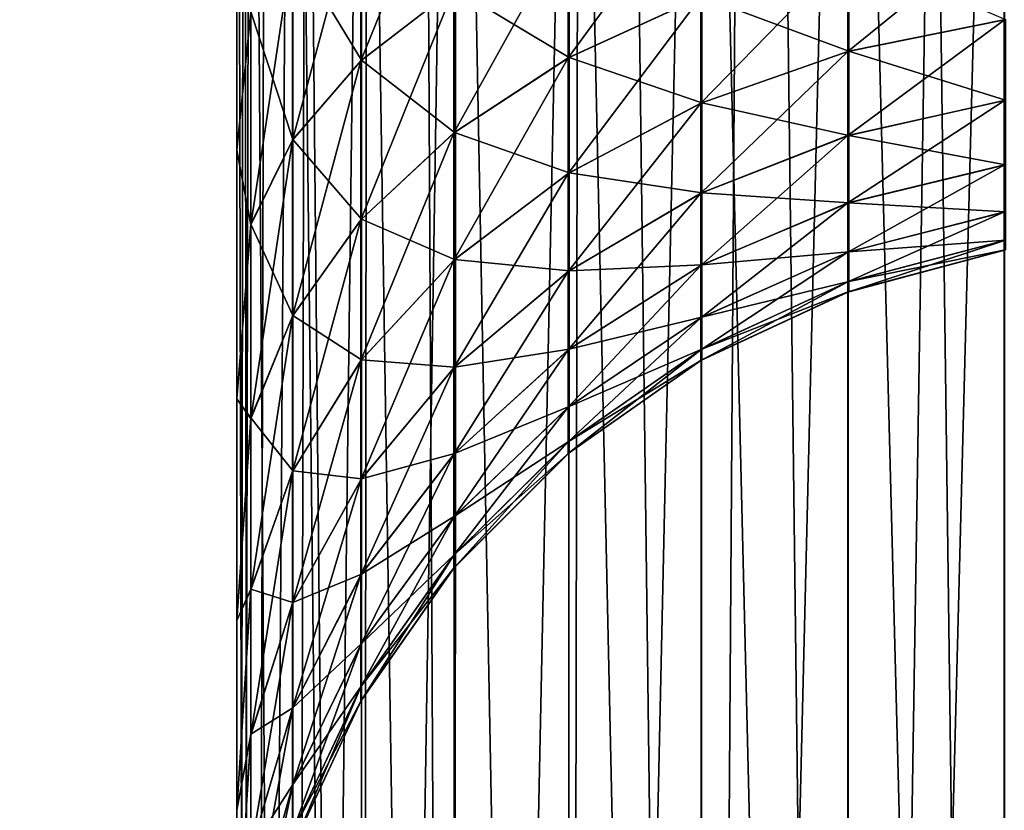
# Model space of a CAD drawing. Extents: x -547 to 547, y 0 to 578.
# Tile 155 of 256: x -373.234 to -372.174, y 555.882 to 556.733. Entities that reach past the tile are written whole.
import ezdxf

# ---------------------------------------------------------------- set-up
doc = ezdxf.new("R2010")
doc.units = 0
doc.header["$LTSCALE"] = 65.185185
for name, color, linetype in [('114', 7, 'CONTINUOUS'), ('115', 7, 'CONTINUOUS'), ('20', 7, 'CONTINUOUS'), ('3', 7, 'CONTINUOUS'), ('332', 7, 'CONTINUOUS'), ('335', 7, 'CONTINUOUS'), ('70', 7, 'CONTINUOUS'), ('88', 7, 'CONTINUOUS'), ('9', 7, 'CONTINUOUS'), ('91', 7, 'CONTINUOUS'), ('99', 7, 'CONTINUOUS')]:
    doc.layers.add(name, color=color, linetype=linetype)

msp = doc.modelspace()

# ---------------------------------------------------------------- linework, layer by layer
at = {"layer": '114', "color": 7, "linetype": 'CONTINUOUS'}
for points in [[(-373, 556.5925, 28.6822), (-373, 556.8826, 28.8023), (-372.9848, 556.7413, 28.5613), (-373, 556.5925, 28.6822)], [(-372.8659, 556.877, 28.2642), (-372.8659, 556.6892, 28.1616), (-372.9396, 556.8113, 28.408), (-372.8659, 556.877, 28.2642)], [(-372.8659, 556.877, 28.2642), (-372.7657, 556.7665, 28.0414), (-372.8659, 556.6892, 28.1616), (-372.8659, 556.877, 28.2642)], [(-372.6423, 556.8331, 27.9377), (-372.6423, 556.6922, 27.8322), (-372.7657, 556.7665, 28.0414), (-372.6423, 556.8331, 27.9377)], [(-372.6423, 556.8331, 27.9377), (-372.4992, 556.7577, 27.7567), (-372.6423, 556.6922, 27.8322), (-372.6423, 556.8331, 27.9377)], [(-372.9848, 556.7413, 28.5613), (-372.9396, 556.8113, 28.408), (-372.9396, 556.6037, 28.2946), (-372.9848, 556.7413, 28.5613)], [(-372.9396, 556.8113, 28.408), (-372.8659, 556.6892, 28.1616), (-372.9396, 556.6037, 28.2946), (-372.9396, 556.8113, 28.408)], [(-372.341, 556.8059, 27.7011), (-372.341, 556.6989, 27.5941), (-372.4992, 556.7577, 27.7567), (-372.341, 556.8059, 27.7011)], [(-372.341, 556.8059, 27.7011), (-372.1724, 556.7329, 27.5647), (-372.341, 556.6989, 27.5941), (-372.341, 556.8059, 27.7011)], [(-372.7657, 556.7665, 28.0414), (-372.7657, 556.6115, 27.9254), (-372.8659, 556.6892, 28.1616), (-372.7657, 556.7665, 28.0414)], [(-372.7657, 556.7665, 28.0414), (-372.6423, 556.6922, 27.8322), (-372.7657, 556.6115, 27.9254), (-372.7657, 556.7665, 28.0414)], [(-372.4992, 556.7577, 27.7567), (-372.4992, 556.6433, 27.6423), (-372.6423, 556.6922, 27.8322), (-372.4992, 556.7577, 27.7567)], [(-372.4992, 556.7577, 27.7567), (-372.341, 556.6989, 27.5941), (-372.4992, 556.6433, 27.6423), (-372.4992, 556.7577, 27.7567)], [(-372.9848, 556.5126, 28.4364), (-373, 556.5925, 28.6822), (-372.9848, 556.7413, 28.5613), (-372.9848, 556.5126, 28.4364)], [(-372.9848, 556.5126, 28.4364), (-372.9848, 556.7413, 28.5613), (-372.9396, 556.6037, 28.2946), (-372.9848, 556.5126, 28.4364)], [(-372.1724, 556.7329, 27.5647), (-372.1724, 556.6461, 27.4487), (-372.341, 556.6989, 27.5941), (-372.1724, 556.7329, 27.5647)], [(-372.8659, 556.6892, 28.1616), (-372.8659, 556.5179, 28.0334), (-372.9396, 556.6037, 28.2946), (-372.8659, 556.6892, 28.1616)], [(-372.8659, 556.6892, 28.1616), (-372.7657, 556.6115, 27.9254), (-372.8659, 556.5179, 28.0334), (-372.8659, 556.6892, 28.1616)], [(-372.6423, 556.6922, 27.8322), (-372.6423, 556.5678, 27.7078), (-372.7657, 556.6115, 27.9254), (-372.6423, 556.6922, 27.8322)], [(-372.6423, 556.6922, 27.8322), (-372.4992, 556.6433, 27.6423), (-372.6423, 556.5678, 27.7078), (-372.6423, 556.6922, 27.8322)], [(-372.341, 556.6989, 27.5941), (-372.341, 556.6083, 27.4731), (-372.4992, 556.6433, 27.6423), (-372.341, 556.6989, 27.5941)], [(-372.341, 556.6989, 27.5941), (-372.1724, 556.6461, 27.4487), (-372.341, 556.6083, 27.4731), (-372.341, 556.6989, 27.5941)], [(-372.4992, 556.6433, 27.6423), (-372.4992, 556.5464, 27.5128), (-372.6423, 556.5678, 27.7078), (-372.4992, 556.6433, 27.6423)], [(-372.4992, 556.6433, 27.6423), (-372.341, 556.6083, 27.4731), (-372.4992, 556.5464, 27.5128), (-372.4992, 556.6433, 27.6423)], [(-372.1724, 556.6461, 27.4487), (-372.1724, 556.5767, 27.3216), (-372.341, 556.6083, 27.4731), (-372.1724, 556.6461, 27.4487)], [(-372.7657, 556.6115, 27.9254), (-372.7657, 556.4746, 27.7885), (-372.8659, 556.5179, 28.0334), (-372.7657, 556.6115, 27.9254)], [(-372.7657, 556.6115, 27.9254), (-372.6423, 556.5678, 27.7078), (-372.7657, 556.4746, 27.7885), (-372.7657, 556.6115, 27.9254)], [(-372.341, 556.6083, 27.4731), (-372.341, 556.5358, 27.3403), (-372.4992, 556.5464, 27.5128), (-372.341, 556.6083, 27.4731)], [(-372.341, 556.6083, 27.4731), (-372.1724, 556.5767, 27.3216), (-372.341, 556.5358, 27.3403), (-372.341, 556.6083, 27.4731)], [(-372.9848, 556.5126, 28.4364), (-372.9396, 556.6037, 28.2946), (-372.9396, 556.4144, 28.1529), (-372.9848, 556.5126, 28.4364)], [(-372.9396, 556.6037, 28.2946), (-372.8659, 556.5179, 28.0334), (-372.9396, 556.4144, 28.1529), (-372.9396, 556.6037, 28.2946)], [(-373, 556.3247, 28.5182), (-373, 556.5925, 28.6822), (-372.9848, 556.5126, 28.4364), (-373, 556.3247, 28.5182)], [(-372.1724, 556.5767, 27.3216), (-372.1724, 556.5261, 27.186), (-372.341, 556.5358, 27.3403), (-372.1724, 556.5767, 27.3216)], [(-372.6423, 556.5678, 27.7078), (-372.6423, 556.4623, 27.5669), (-372.7657, 556.4746, 27.7885), (-372.6423, 556.5678, 27.7078)], [(-372.6423, 556.5678, 27.7078), (-372.4992, 556.5464, 27.5128), (-372.6423, 556.4623, 27.5669), (-372.6423, 556.5678, 27.7078)], [(-372.4992, 556.5464, 27.5128), (-372.4992, 556.4689, 27.3709), (-372.6423, 556.4623, 27.5669), (-372.4992, 556.5464, 27.5128)], [(-372.4992, 556.5464, 27.5128), (-372.341, 556.5358, 27.3403), (-372.4992, 556.4689, 27.3709), (-372.4992, 556.5464, 27.5128)], [(-372.341, 556.5358, 27.3403), (-372.341, 556.483, 27.1986), (-372.4992, 556.4689, 27.3709), (-372.341, 556.5358, 27.3403)], [(-372.341, 556.5358, 27.3403), (-372.1724, 556.5261, 27.186), (-372.341, 556.483, 27.1986), (-372.341, 556.5358, 27.3403)], [(-372.1724, 556.5261, 27.186), (-372.1724, 556.4954, 27.0444), (-372.341, 556.483, 27.1986), (-372.1724, 556.5261, 27.186)], [(-372.9848, 556.304, 28.2803), (-373, 556.3247, 28.5182), (-372.9848, 556.5126, 28.4364), (-372.9848, 556.304, 28.2803)], [(-372.9848, 556.304, 28.2803), (-372.9848, 556.5126, 28.4364), (-372.9396, 556.4144, 28.1529), (-372.9848, 556.304, 28.2803)], [(-372.8659, 556.5179, 28.0334), (-372.8659, 556.3666, 27.8821), (-372.9396, 556.4144, 28.1529), (-372.8659, 556.5179, 28.0334)], [(-372.8659, 556.5179, 28.0334), (-372.7657, 556.4746, 27.7885), (-372.8659, 556.3666, 27.8821), (-372.8659, 556.5179, 28.0334)], [(-372.1724, 556.4954, 27.0444), (-372.1724, 556.485, 26.9), (-372.341, 556.4508, 27.0508), (-372.1724, 556.4954, 27.0444)], [(-372.341, 556.483, 27.1986), (-372.1724, 556.4954, 27.0444), (-372.341, 556.4508, 27.0508), (-372.341, 556.483, 27.1986)], [(-372.341, 556.483, 27.1986), (-372.341, 556.4508, 27.0508), (-372.4992, 556.4124, 27.2194), (-372.341, 556.483, 27.1986)], [(-372.4992, 556.4689, 27.3709), (-372.341, 556.483, 27.1986), (-372.4992, 556.4124, 27.2194), (-372.4992, 556.4689, 27.3709)], [(-372.1724, 556.485, 26.9), (-372.341, 556.4401, 26.9), (-372.341, 556.4508, 27.0508), (-372.1724, 556.485, 26.9)], [(-372.7657, 556.4746, 27.7885), (-372.7657, 556.3586, 27.6335), (-372.8659, 556.3666, 27.8821), (-372.7657, 556.4746, 27.7885)], [(-372.7657, 556.4746, 27.7885), (-372.6423, 556.4623, 27.5669), (-372.7657, 556.3586, 27.6335), (-372.7657, 556.4746, 27.7885)], [(-372.4992, 556.4689, 27.3709), (-372.4992, 556.4124, 27.2194), (-372.6423, 556.378, 27.4124), (-372.4992, 556.4689, 27.3709)], [(-372.6423, 556.4623, 27.5669), (-372.4992, 556.4689, 27.3709), (-372.6423, 556.378, 27.4124), (-372.6423, 556.4623, 27.5669)], [(-372.6423, 556.4623, 27.5669), (-372.6423, 556.378, 27.4124), (-372.7657, 556.3586, 27.6335), (-372.6423, 556.4623, 27.5669)], [(-372.341, 556.4508, 27.0508), (-372.341, 556.4401, 26.9), (-372.4992, 556.378, 27.0613), (-372.341, 556.4508, 27.0508)], [(-372.4992, 556.4124, 27.2194), (-372.341, 556.4508, 27.0508), (-372.4992, 556.378, 27.0613), (-372.4992, 556.4124, 27.2194)], [(-372.341, 556.4401, 26.9), (-372.4992, 556.3665, 26.9), (-372.4992, 556.378, 27.0613), (-372.341, 556.4401, 26.9)], [(-372.9848, 556.304, 28.2803), (-372.9396, 556.4144, 28.1529), (-372.9396, 556.2471, 27.9856), (-372.9848, 556.304, 28.2803)], [(-372.9396, 556.4144, 28.1529), (-372.8659, 556.3666, 27.8821), (-372.9396, 556.2471, 27.9856), (-372.9396, 556.4144, 28.1529)], [(-372.4992, 556.4124, 27.2194), (-372.4992, 556.378, 27.0613), (-372.6423, 556.3165, 27.2475), (-372.4992, 556.4124, 27.2194)], [(-372.6423, 556.378, 27.4124), (-372.4992, 556.4124, 27.2194), (-372.6423, 556.3165, 27.2475), (-372.6423, 556.378, 27.4124)], [(-372.6423, 556.378, 27.4124), (-372.6423, 556.3165, 27.2475), (-372.7657, 556.2658, 27.4636), (-372.6423, 556.378, 27.4124)], [(-372.7657, 556.3586, 27.6335), (-372.6423, 556.378, 27.4124), (-372.7657, 556.2658, 27.4636), (-372.7657, 556.3586, 27.6335)], [(-372.4992, 556.378, 27.0613), (-372.4992, 556.3665, 26.9), (-372.6423, 556.279, 27.0755), (-372.4992, 556.378, 27.0613)], [(-372.6423, 556.3165, 27.2475), (-372.4992, 556.378, 27.0613), (-372.6423, 556.279, 27.0755), (-372.6423, 556.3165, 27.2475)], [(-372.8659, 556.3666, 27.8821), (-372.8659, 556.2384, 27.7108), (-372.9396, 556.2471, 27.9856), (-372.8659, 556.3666, 27.8821)], [(-372.8659, 556.3666, 27.8821), (-372.7657, 556.3586, 27.6335), (-372.8659, 556.2384, 27.7108), (-372.8659, 556.3666, 27.8821)], [(-372.4992, 556.3665, 26.9), (-372.6423, 556.2665, 26.9), (-372.6423, 556.279, 27.0755), (-372.4992, 556.3665, 26.9)], [(-372.7657, 556.3586, 27.6335), (-372.7657, 556.2658, 27.4636), (-372.8659, 556.2384, 27.7108), (-372.7657, 556.3586, 27.6335)], [(-373, 556.0858, 28.3142), (-373, 556.3247, 28.5182), (-372.9848, 556.304, 28.2803), (-373, 556.0858, 28.3142)], [(-372.6423, 556.3165, 27.2475), (-372.6423, 556.279, 27.0755), (-372.7657, 556.1981, 27.2823), (-372.6423, 556.3165, 27.2475)], [(-372.7657, 556.2658, 27.4636), (-372.6423, 556.3165, 27.2475), (-372.7657, 556.1981, 27.2823), (-372.7657, 556.2658, 27.4636)], [(-372.9848, 556.1197, 28.096), (-373, 556.0858, 28.3142), (-372.9848, 556.304, 28.2803), (-372.9848, 556.1197, 28.096)], [(-372.9848, 556.1197, 28.096), (-372.9848, 556.304, 28.2803), (-372.9396, 556.2471, 27.9856), (-372.9848, 556.1197, 28.096)], [(-372.6423, 556.279, 27.0755), (-372.6423, 556.2665, 26.9), (-372.7657, 556.157, 27.0931), (-372.6423, 556.279, 27.0755)], [(-372.7657, 556.1981, 27.2823), (-372.6423, 556.279, 27.0755), (-372.7657, 556.157, 27.0931), (-372.7657, 556.1981, 27.2823)], [(-372.7657, 556.2658, 27.4636), (-372.7657, 556.1981, 27.2823), (-372.8659, 556.1358, 27.523), (-372.7657, 556.2658, 27.4636)], [(-372.8659, 556.2384, 27.7108), (-372.7657, 556.2658, 27.4636), (-372.8659, 556.1358, 27.523), (-372.8659, 556.2384, 27.7108)], [(-372.6423, 556.2665, 26.9), (-372.7657, 556.1432, 26.9), (-372.7657, 556.157, 27.0931), (-372.6423, 556.2665, 26.9)], [(-372.9848, 556.1197, 28.096), (-372.9396, 556.2471, 27.9856), (-372.9396, 556.1054, 27.7963), (-372.9848, 556.1197, 28.096)], [(-372.9396, 556.2471, 27.9856), (-372.8659, 556.2384, 27.7108), (-372.9396, 556.1054, 27.7963), (-372.9396, 556.2471, 27.9856)], [(-372.8659, 556.2384, 27.7108), (-372.8659, 556.1358, 27.523), (-372.9396, 556.1054, 27.7963), (-372.8659, 556.2384, 27.7108)], [(-372.7657, 556.1981, 27.2823), (-372.7657, 556.157, 27.0931), (-372.8659, 556.0611, 27.3225), (-372.7657, 556.1981, 27.2823)], [(-372.8659, 556.1358, 27.523), (-372.7657, 556.1981, 27.2823), (-372.8659, 556.0611, 27.3225), (-372.8659, 556.1358, 27.523)], [(-372.7657, 556.157, 27.0931), (-372.7657, 556.1432, 26.9), (-372.8659, 556.0156, 27.1134), (-372.7657, 556.157, 27.0931)], [(-372.8659, 556.0611, 27.3225), (-372.7657, 556.157, 27.0931), (-372.8659, 556.0156, 27.1134), (-372.8659, 556.0611, 27.3225)], [(-372.7657, 556.1432, 26.9), (-372.8659, 556.0003, 26.9), (-372.8659, 556.0156, 27.1134), (-372.7657, 556.1432, 26.9)], [(-372.8659, 556.1358, 27.523), (-372.8659, 556.0611, 27.3225), (-372.9396, 555.992, 27.5887), (-372.8659, 556.1358, 27.523)], [(-372.9396, 556.1054, 27.7963), (-372.8659, 556.1358, 27.523), (-372.9396, 555.992, 27.5887), (-372.9396, 556.1054, 27.7963)], [(-373, 555.8818, 28.0754), (-373, 556.0858, 28.3142), (-372.9848, 556.1197, 28.096), (-373, 555.8818, 28.0754)], [(-372.9848, 555.9636, 27.8874), (-373, 555.8818, 28.0754), (-372.9848, 556.1197, 28.096), (-372.9848, 555.9636, 27.8874)], [(-372.9848, 555.9636, 27.8874), (-372.9848, 556.1197, 28.096), (-372.9396, 556.1054, 27.7963), (-372.9848, 555.9636, 27.8874)], [(-372.9848, 555.9636, 27.8874), (-372.9396, 556.1054, 27.7963), (-372.9396, 555.992, 27.5887), (-372.9848, 555.9636, 27.8874)], [(-372.8659, 556.0611, 27.3225), (-372.8659, 556.0156, 27.1134), (-372.9396, 555.9093, 27.3671), (-372.8659, 556.0611, 27.3225)], [(-372.9396, 555.992, 27.5887), (-372.8659, 556.0611, 27.3225), (-372.9396, 555.9093, 27.3671), (-372.9396, 555.992, 27.5887)], [(-372.8659, 556.0156, 27.1134), (-372.8659, 556.0003, 26.9), (-372.9396, 555.8591, 27.1359), (-372.8659, 556.0156, 27.1134)], [(-372.9396, 555.9093, 27.3671), (-372.8659, 556.0156, 27.1134), (-372.9396, 555.8591, 27.1359), (-372.9396, 555.9093, 27.3671)], [(-372.8659, 556.0003, 26.9), (-372.9396, 555.8422, 26.9), (-372.9396, 555.8591, 27.1359), (-372.8659, 556.0003, 26.9)], [(-372.9848, 555.8387, 27.6587), (-372.9848, 555.9636, 27.8874), (-372.9396, 555.992, 27.5887), (-372.9848, 555.8387, 27.6587)], [(-372.9848, 555.8387, 27.6587), (-372.9396, 555.992, 27.5887), (-372.9396, 555.9093, 27.3671), (-372.9848, 555.8387, 27.6587)], [(-373, 555.7178, 27.8075), (-373, 555.8818, 28.0754), (-372.9848, 555.9636, 27.8874), (-373, 555.7178, 27.8075)], [(-372.9848, 555.8387, 27.6587), (-373, 555.7178, 27.8075), (-372.9848, 555.9636, 27.8874), (-372.9848, 555.8387, 27.6587)], [(-372.9848, 555.7476, 27.4145), (-372.9848, 555.8387, 27.6587), (-372.9396, 555.9093, 27.3671), (-372.9848, 555.7476, 27.4145)], [(-372.9848, 555.7476, 27.4145), (-372.9396, 555.9093, 27.3671), (-372.9396, 555.8591, 27.1359), (-372.9848, 555.7476, 27.4145)]]:
    msp.add_3dface(points, dxfattribs=at)
at = {"layer": '115', "color": 7, "linetype": 'CONTINUOUS'}
for points in [[(-372.7665, 556.7659, -35.0422), (-372.7665, 556.936, -35.1351), (-372.8665, 556.6886, -35.1625), (-372.7665, 556.7659, -35.0422)], [(-372.8665, 556.6886, -35.1625), (-372.7665, 556.936, -35.1351), (-372.8665, 556.8766, -35.2651), (-372.8665, 556.6886, -35.1625)], [(-373, 556.8826, -35.8023), (-373, 556.5925, -35.6822), (-372.985, 556.7408, -35.5624), (-373, 556.8826, -35.8023)], [(-372.5003, 556.7573, -34.7571), (-372.5003, 556.8868, -34.8541), (-372.6432, 556.6917, -34.8328), (-372.5003, 556.7573, -34.7571)], [(-372.6432, 556.6917, -34.8328), (-372.5003, 556.8868, -34.8541), (-372.6432, 556.8327, -34.9384), (-372.6432, 556.6917, -34.8328)], [(-372.8665, 556.6886, -35.1625), (-372.8665, 556.8766, -35.2651), (-372.9401, 556.6031, -35.2956), (-372.8665, 556.6886, -35.1625)], [(-372.9401, 556.6031, -35.2956), (-372.8665, 556.8766, -35.2651), (-372.9401, 556.8108, -35.409), (-372.9401, 556.6031, -35.2956)], [(-372.6432, 556.6917, -34.8328), (-372.6432, 556.8327, -34.9384), (-372.7665, 556.6109, -34.9261), (-372.6432, 556.6917, -34.8328)], [(-372.7665, 556.6109, -34.9261), (-372.6432, 556.8327, -34.9384), (-372.7665, 556.7659, -35.0422), (-372.7665, 556.6109, -34.9261)], [(-372.1736, 556.7328, -34.5648), (-372.1736, 556.8352, -34.6672), (-372.3422, 556.6986, -34.5944), (-372.1736, 556.7328, -34.5648)], [(-372.3422, 556.6986, -34.5944), (-372.1736, 556.8352, -34.6672), (-372.3422, 556.8056, -34.7014), (-372.3422, 556.6986, -34.5944)], [(-372.985, 556.7408, -35.5624), (-372.985, 556.5119, -35.4374), (-372.9401, 556.8108, -35.409), (-372.985, 556.7408, -35.5624)], [(-372.985, 556.5119, -35.4374), (-372.9401, 556.6031, -35.2956), (-372.9401, 556.8108, -35.409), (-372.985, 556.5119, -35.4374)], [(-372.3422, 556.6986, -34.5944), (-372.3422, 556.8056, -34.7014), (-372.5003, 556.6429, -34.6427), (-372.3422, 556.6986, -34.5944)], [(-372.5003, 556.6429, -34.6427), (-372.3422, 556.8056, -34.7014), (-372.5003, 556.7573, -34.7571), (-372.5003, 556.6429, -34.6427)], [(-372.7665, 556.6109, -34.9261), (-372.7665, 556.7659, -35.0422), (-372.8665, 556.5172, -35.0342), (-372.7665, 556.6109, -34.9261)], [(-372.8665, 556.5172, -35.0342), (-372.7665, 556.7659, -35.0422), (-372.8665, 556.6886, -35.1625), (-372.8665, 556.5172, -35.0342)], [(-372.5003, 556.6429, -34.6427), (-372.5003, 556.7573, -34.7571), (-372.6432, 556.5672, -34.7083), (-372.5003, 556.6429, -34.6427)], [(-372.6432, 556.5672, -34.7083), (-372.5003, 556.7573, -34.7571), (-372.6432, 556.6917, -34.8328), (-372.6432, 556.5672, -34.7083)], [(-372.985, 556.7408, -35.5624), (-373, 556.5925, -35.6822), (-372.985, 556.5119, -35.4374), (-372.985, 556.7408, -35.5624)], [(-372.1736, 556.646, -34.4489), (-372.1736, 556.7328, -34.5648), (-372.3422, 556.608, -34.4733), (-372.1736, 556.646, -34.4489)], [(-372.3422, 556.608, -34.4733), (-372.1736, 556.7328, -34.5648), (-372.3422, 556.6986, -34.5944), (-372.3422, 556.608, -34.4733)], [(-372.6432, 556.5672, -34.7083), (-372.6432, 556.6917, -34.8328), (-372.7665, 556.4739, -34.7891), (-372.6432, 556.5672, -34.7083)], [(-372.7665, 556.4739, -34.7891), (-372.6432, 556.6917, -34.8328), (-372.7665, 556.6109, -34.9261), (-372.7665, 556.4739, -34.7891)], [(-372.3422, 556.608, -34.4733), (-372.3422, 556.6986, -34.5944), (-372.5003, 556.5459, -34.5132), (-372.3422, 556.608, -34.4733)], [(-372.5003, 556.5459, -34.5132), (-372.3422, 556.6986, -34.5944), (-372.5003, 556.6429, -34.6427), (-372.5003, 556.5459, -34.5132)], [(-372.8665, 556.5172, -35.0342), (-372.8665, 556.6886, -35.1625), (-372.9401, 556.4136, -35.1538), (-372.8665, 556.5172, -35.0342)], [(-372.9401, 556.4136, -35.1538), (-372.8665, 556.6886, -35.1625), (-372.9401, 556.6031, -35.2956), (-372.9401, 556.4136, -35.1538)], [(-372.5003, 556.5459, -34.5132), (-372.5003, 556.6429, -34.6427), (-372.6432, 556.4616, -34.5673), (-372.5003, 556.5459, -34.5132)], [(-372.6432, 556.4616, -34.5673), (-372.5003, 556.6429, -34.6427), (-372.6432, 556.5672, -34.7083), (-372.6432, 556.4616, -34.5673)], [(-372.1736, 556.5765, -34.3217), (-372.1736, 556.646, -34.4489), (-372.3422, 556.5355, -34.3405), (-372.1736, 556.5765, -34.3217)], [(-372.3422, 556.5355, -34.3405), (-372.1736, 556.646, -34.4489), (-372.3422, 556.608, -34.4733), (-372.3422, 556.5355, -34.3405)], [(-372.7665, 556.4739, -34.7891), (-372.7665, 556.6109, -34.9261), (-372.8665, 556.3658, -34.8828), (-372.7665, 556.4739, -34.7891)], [(-372.8665, 556.3658, -34.8828), (-372.7665, 556.6109, -34.9261), (-372.8665, 556.5172, -35.0342), (-372.8665, 556.3658, -34.8828)], [(-372.3422, 556.5355, -34.3405), (-372.3422, 556.608, -34.4733), (-372.5003, 556.4683, -34.3711), (-372.3422, 556.5355, -34.3405)], [(-372.5003, 556.4683, -34.3711), (-372.3422, 556.608, -34.4733), (-372.5003, 556.5459, -34.5132), (-372.5003, 556.4683, -34.3711)], [(-372.985, 556.5119, -35.4374), (-372.985, 556.3032, -35.2812), (-372.9401, 556.6031, -35.2956), (-372.985, 556.5119, -35.4374)], [(-372.985, 556.3032, -35.2812), (-372.9401, 556.4136, -35.1538), (-372.9401, 556.6031, -35.2956), (-372.985, 556.3032, -35.2812)], [(-373, 556.5925, -35.6822), (-373, 556.3247, -35.5182), (-372.985, 556.5119, -35.4374), (-373, 556.5925, -35.6822)], [(-372.1736, 556.5259, -34.186), (-372.1736, 556.5765, -34.3217), (-372.3422, 556.4826, -34.1987), (-372.1736, 556.5259, -34.186)], [(-372.3422, 556.4826, -34.1987), (-372.1736, 556.5765, -34.3217), (-372.3422, 556.5355, -34.3405), (-372.3422, 556.4826, -34.1987)], [(-372.6432, 556.4616, -34.5673), (-372.6432, 556.5672, -34.7083), (-372.7665, 556.3578, -34.6341), (-372.6432, 556.4616, -34.5673)], [(-372.7665, 556.3578, -34.6341), (-372.6432, 556.5672, -34.7083), (-372.7665, 556.4739, -34.7891), (-372.7665, 556.3578, -34.6341)], [(-372.5003, 556.4683, -34.3711), (-372.5003, 556.5459, -34.5132), (-372.6432, 556.3772, -34.4127), (-372.5003, 556.4683, -34.3711)], [(-372.6432, 556.3772, -34.4127), (-372.5003, 556.5459, -34.5132), (-372.6432, 556.4616, -34.5673), (-372.6432, 556.3772, -34.4127)], [(-372.3422, 556.4826, -34.1987), (-372.3422, 556.5355, -34.3405), (-372.5003, 556.4118, -34.2195), (-372.3422, 556.4826, -34.1987)], [(-372.5003, 556.4118, -34.2195), (-372.3422, 556.5355, -34.3405), (-372.5003, 556.4683, -34.3711), (-372.5003, 556.4118, -34.2195)], [(-372.1736, 556.4951, -34.0445), (-372.1736, 556.5259, -34.186), (-372.3422, 556.4504, -34.0509), (-372.1736, 556.4951, -34.0445)], [(-372.3422, 556.4504, -34.0509), (-372.1736, 556.5259, -34.186), (-372.3422, 556.4826, -34.1987), (-372.3422, 556.4504, -34.0509)], [(-372.985, 556.5119, -35.4374), (-373, 556.3247, -35.5182), (-372.985, 556.3032, -35.2812), (-372.985, 556.5119, -35.4374)], [(-372.8665, 556.3658, -34.8828), (-372.8665, 556.5172, -35.0342), (-372.9401, 556.2462, -34.9864), (-372.8665, 556.3658, -34.8828)], [(-372.9401, 556.2462, -34.9864), (-372.8665, 556.5172, -35.0342), (-372.9401, 556.4136, -35.1538), (-372.9401, 556.2462, -34.9864)], [(-372.3422, 556.4396, -33.9), (-372.1736, 556.4848, -33.9), (-372.1736, 556.4951, -34.0445), (-372.3422, 556.4396, -33.9)], [(-372.3422, 556.4396, -33.9), (-372.1736, 556.4951, -34.0445), (-372.3422, 556.4504, -34.0509), (-372.3422, 556.4396, -33.9)], [(-372.3422, 556.4504, -34.0509), (-372.3422, 556.4826, -34.1987), (-372.5003, 556.3774, -34.0614), (-372.3422, 556.4504, -34.0509)], [(-372.5003, 556.3774, -34.0614), (-372.3422, 556.4826, -34.1987), (-372.5003, 556.4118, -34.2195), (-372.5003, 556.3774, -34.0614)], [(-372.7665, 556.3578, -34.6341), (-372.7665, 556.4739, -34.7891), (-372.8665, 556.2375, -34.7114), (-372.7665, 556.3578, -34.6341)], [(-372.8665, 556.2375, -34.7114), (-372.7665, 556.4739, -34.7891), (-372.8665, 556.3658, -34.8828), (-372.8665, 556.2375, -34.7114)], [(-372.5003, 556.4118, -34.2195), (-372.5003, 556.4683, -34.3711), (-372.6432, 556.3157, -34.2477), (-372.5003, 556.4118, -34.2195)], [(-372.6432, 556.3157, -34.2477), (-372.5003, 556.4683, -34.3711), (-372.6432, 556.3772, -34.4127), (-372.6432, 556.3157, -34.2477)], [(-372.6432, 556.3772, -34.4127), (-372.6432, 556.4616, -34.5673), (-372.7665, 556.2649, -34.464), (-372.6432, 556.3772, -34.4127)], [(-372.7665, 556.2649, -34.464), (-372.6432, 556.4616, -34.5673), (-372.7665, 556.3578, -34.6341), (-372.7665, 556.2649, -34.464)], [(-372.5003, 556.3659, -33.9), (-372.3422, 556.4396, -33.9), (-372.3422, 556.4504, -34.0509), (-372.5003, 556.3659, -33.9)], [(-372.5003, 556.3659, -33.9), (-372.3422, 556.4504, -34.0509), (-372.5003, 556.3774, -34.0614), (-372.5003, 556.3659, -33.9)], [(-372.985, 556.3032, -35.2812), (-372.985, 556.1188, -35.0968), (-372.9401, 556.4136, -35.1538), (-372.985, 556.3032, -35.2812)], [(-372.985, 556.1188, -35.0968), (-372.9401, 556.2462, -34.9864), (-372.9401, 556.4136, -35.1538), (-372.985, 556.1188, -35.0968)], [(-372.5003, 556.3774, -34.0614), (-372.5003, 556.4118, -34.2195), (-372.6432, 556.2783, -34.0757), (-372.5003, 556.3774, -34.0614)], [(-372.6432, 556.2783, -34.0757), (-372.5003, 556.4118, -34.2195), (-372.6432, 556.3157, -34.2477), (-372.6432, 556.2783, -34.0757)], [(-372.6432, 556.3157, -34.2477), (-372.6432, 556.3772, -34.4127), (-372.7665, 556.1973, -34.2825), (-372.6432, 556.3157, -34.2477)], [(-372.7665, 556.1973, -34.2825), (-372.6432, 556.3772, -34.4127), (-372.7665, 556.2649, -34.464), (-372.7665, 556.1973, -34.2825)], [(-372.6432, 556.2657, -33.9), (-372.5003, 556.3659, -33.9), (-372.5003, 556.3774, -34.0614), (-372.6432, 556.2657, -33.9)], [(-372.6432, 556.2657, -33.9), (-372.5003, 556.3774, -34.0614), (-372.6432, 556.2783, -34.0757), (-372.6432, 556.2657, -33.9)], [(-372.8665, 556.2375, -34.7114), (-372.8665, 556.3658, -34.8828), (-372.9401, 556.1044, -34.7969), (-372.8665, 556.2375, -34.7114)], [(-372.9401, 556.1044, -34.7969), (-372.8665, 556.3658, -34.8828), (-372.9401, 556.2462, -34.9864), (-372.9401, 556.1044, -34.7969)], [(-372.7665, 556.2649, -34.464), (-372.7665, 556.3578, -34.6341), (-372.8665, 556.1349, -34.5234), (-372.7665, 556.2649, -34.464)], [(-372.8665, 556.1349, -34.5234), (-372.7665, 556.3578, -34.6341), (-372.8665, 556.2375, -34.7114), (-372.8665, 556.1349, -34.5234)], [(-373, 556.3247, -35.5182), (-373, 556.0858, -35.3142), (-372.985, 556.3032, -35.2812), (-373, 556.3247, -35.5182)], [(-372.6432, 556.2783, -34.0757), (-372.6432, 556.3157, -34.2477), (-372.7665, 556.1561, -34.0932), (-372.6432, 556.2783, -34.0757)], [(-372.7665, 556.1561, -34.0932), (-372.6432, 556.3157, -34.2477), (-372.7665, 556.1973, -34.2825), (-372.7665, 556.1561, -34.0932)], [(-372.985, 556.3032, -35.2812), (-373, 556.0858, -35.3142), (-372.985, 556.1188, -35.0968), (-372.985, 556.3032, -35.2812)], [(-372.7665, 556.1423, -33.9), (-372.6432, 556.2657, -33.9), (-372.6432, 556.2783, -34.0757), (-372.7665, 556.1423, -33.9)], [(-372.7665, 556.1423, -33.9), (-372.6432, 556.2783, -34.0757), (-372.7665, 556.1561, -34.0932), (-372.7665, 556.1423, -33.9)], [(-372.7665, 556.1973, -34.2825), (-372.7665, 556.2649, -34.464), (-372.8665, 556.06, -34.3228), (-372.7665, 556.1973, -34.2825)], [(-372.8665, 556.06, -34.3228), (-372.7665, 556.2649, -34.464), (-372.8665, 556.1349, -34.5234), (-372.8665, 556.06, -34.3228)], [(-372.985, 556.1188, -35.0968), (-372.985, 555.9626, -34.8881), (-372.9401, 556.2462, -34.9864), (-372.985, 556.1188, -35.0968)], [(-372.985, 555.9626, -34.8881), (-372.9401, 556.1044, -34.7969), (-372.9401, 556.2462, -34.9864), (-372.985, 555.9626, -34.8881)], [(-372.8665, 556.1349, -34.5234), (-372.8665, 556.2375, -34.7114), (-372.9401, 555.991, -34.5892), (-372.8665, 556.1349, -34.5234)], [(-372.9401, 555.991, -34.5892), (-372.8665, 556.2375, -34.7114), (-372.9401, 556.1044, -34.7969), (-372.9401, 555.991, -34.5892)], [(-372.7665, 556.1561, -34.0932), (-372.7665, 556.1973, -34.2825), (-372.8665, 556.0145, -34.1136), (-372.7665, 556.1561, -34.0932)], [(-372.8665, 556.0145, -34.1136), (-372.7665, 556.1973, -34.2825), (-372.8665, 556.06, -34.3228), (-372.8665, 556.0145, -34.1136)], [(-372.8665, 555.9992, -33.9), (-372.7665, 556.1423, -33.9), (-372.7665, 556.1561, -34.0932), (-372.8665, 555.9992, -33.9)], [(-372.8665, 555.9992, -33.9), (-372.7665, 556.1561, -34.0932), (-372.8665, 556.0145, -34.1136), (-372.8665, 555.9992, -33.9)], [(-372.8665, 556.06, -34.3228), (-372.8665, 556.1349, -34.5234), (-372.9401, 555.9082, -34.3674), (-372.8665, 556.06, -34.3228)], [(-372.9401, 555.9082, -34.3674), (-372.8665, 556.1349, -34.5234), (-372.9401, 555.991, -34.5892), (-372.9401, 555.9082, -34.3674)], [(-373, 556.0858, -35.3142), (-373, 555.8818, -35.0754), (-372.985, 556.1188, -35.0968), (-373, 556.0858, -35.3142)], [(-372.985, 556.1188, -35.0968), (-373, 555.8818, -35.0754), (-372.985, 555.9626, -34.8881), (-372.985, 556.1188, -35.0968)], [(-372.985, 555.9626, -34.8881), (-372.985, 555.8376, -34.6592), (-372.9401, 556.1044, -34.7969), (-372.985, 555.9626, -34.8881)], [(-372.985, 555.8376, -34.6592), (-372.9401, 555.991, -34.5892), (-372.9401, 556.1044, -34.7969), (-372.985, 555.8376, -34.6592)], [(-372.8665, 556.0145, -34.1136), (-372.8665, 556.06, -34.3228), (-372.9401, 555.8579, -34.1361), (-372.8665, 556.0145, -34.1136)], [(-372.9401, 555.8579, -34.1361), (-372.8665, 556.06, -34.3228), (-372.9401, 555.9082, -34.3674), (-372.9401, 555.8579, -34.1361)], [(-372.9401, 555.841, -33.9), (-372.8665, 555.9992, -33.9), (-372.8665, 556.0145, -34.1136), (-372.9401, 555.841, -33.9)], [(-372.9401, 555.841, -33.9), (-372.8665, 556.0145, -34.1136), (-372.9401, 555.8579, -34.1361), (-372.9401, 555.841, -33.9)], [(-372.985, 555.8376, -34.6592), (-372.985, 555.7465, -34.4149), (-372.9401, 555.991, -34.5892), (-372.985, 555.8376, -34.6592)], [(-372.985, 555.7465, -34.4149), (-372.9401, 555.9082, -34.3674), (-372.9401, 555.991, -34.5892), (-372.985, 555.7465, -34.4149)], [(-373, 555.8818, -35.0754), (-373, 555.7178, -34.8075), (-372.985, 555.9626, -34.8881), (-373, 555.8818, -35.0754)], [(-372.985, 555.9626, -34.8881), (-373, 555.7178, -34.8075), (-372.985, 555.8376, -34.6592), (-372.985, 555.9626, -34.8881)], [(-372.985, 555.7465, -34.4149), (-372.985, 555.691, -34.1601), (-372.9401, 555.9082, -34.3674), (-372.985, 555.7465, -34.4149)], [(-372.985, 555.691, -34.1601), (-372.9401, 555.8579, -34.1361), (-372.9401, 555.9082, -34.3674), (-372.985, 555.691, -34.1601)]]:
    msp.add_3dface(points, dxfattribs=at)
at = {"layer": '20', "color": 7, "linetype": 'CONTINUOUS'}
for points in [[(-530.5, 551.5, 42.9), (-545.5, 577.8, 42.9), (-349, 9.5, 42.9), (-530.5, 551.5, 42.9)], [(-545.5, 577.8, 42.9), (-545.5, 1.5, 42.9), (-349, 9.5, 42.9), (-545.5, 577.8, 42.9)]]:
    msp.add_3dface(points, dxfattribs=at)
at = {"layer": '3', "color": 7, "linetype": 'CONTINUOUS'}
for points in [[(528.7, 1.5, -68), (-528.7, 1.5, -68), (528.7, 576.5, -68), (528.7, 1.5, -68)], [(528.7, 576.5, -68), (-528.7, 1.5, -68), (-528.7, 576.5, -68), (528.7, 576.5, -68)]]:
    msp.add_3dface(points, dxfattribs=at)
at = {"layer": '332', "color": 7, "linetype": 'CONTINUOUS'}
for points in [[(-525, 576.5, 68), (-525, 1.5, 68), (-229.5, 12, 68), (-525, 576.5, 68)], [(-525, 576.5, 68), (-229.5, 12, 68), (-229.5, 29, 68), (-525, 576.5, 68)], [(-525, 576.5, 68), (-229.5, 29, 68), (-229.5, 46, 68), (-525, 576.5, 68)], [(-525, 576.5, 68), (-229.5, 46, 68), (-229.5, 63, 68), (-525, 576.5, 68)], [(-525, 576.5, 68), (-229.5, 63, 68), (-229.5, 80, 68), (-525, 576.5, 68)], [(-525, 576.5, 68), (-69.5, 80, 68), (-69.5, 97, 68), (-525, 576.5, 68)], [(-69.5, 80, 68), (-525, 576.5, 68), (-94.3747, 105.9547, 68), (-69.5, 80, 68)], [(-525, 576.5, 68), (-229.5, 80, 68), (-229.5, 97, 68), (-525, 576.5, 68)], [(-63.1304, 107, 68), (-525, 576.5, 68), (-63.5919, 106.9694, 68), (-63.1304, 107, 68)], [(-525, 576.5, 68), (-63.1304, 107, 68), (0, 576.5, 68), (-525, 576.5, 68)], [(-63.5919, 106.9694, 68), (-525, 576.5, 68), (-64.0454, 106.8783, 68), (-63.5919, 106.9694, 68)], [(-64.0454, 106.8783, 68), (-525, 576.5, 68), (-64.4829, 106.7281, 68), (-64.0454, 106.8783, 68)], [(-64.4829, 106.7281, 68), (-525, 576.5, 68), (-64.8968, 106.5216, 68), (-64.4829, 106.7281, 68)], [(-64.8968, 106.5216, 68), (-525, 576.5, 68), (-65.2798, 106.2622, 68), (-64.8968, 106.5216, 68)], [(-65.2798, 106.2622, 68), (-525, 576.5, 68), (-65.6253, 105.9547, 68), (-65.2798, 106.2622, 68)], [(-65.6253, 105.9547, 68), (-525, 576.5, 68), (-65.9272, 105.6042, 68), (-65.6253, 105.9547, 68)], [(-65.9272, 105.6042, 68), (-525, 576.5, 68), (-66.1803, 105.217, 68), (-65.9272, 105.6042, 68)], [(-66.1803, 105.217, 68), (-525, 576.5, 68), (-66.3801, 104.7999, 68), (-66.1803, 105.217, 68)], [(-66.3801, 104.7999, 68), (-525, 576.5, 68), (-69.5, 97, 68), (-66.3801, 104.7999, 68)], [(-94.3747, 105.9547, 68), (-525, 576.5, 68), (-94.7202, 106.2622, 68), (-94.3747, 105.9547, 68)], [(-94.7202, 106.2622, 68), (-525, 576.5, 68), (-95.1032, 106.5216, 68), (-94.7202, 106.2622, 68)], [(-95.1032, 106.5216, 68), (-525, 576.5, 68), (-95.5171, 106.7281, 68), (-95.1032, 106.5216, 68)], [(-95.5171, 106.7281, 68), (-525, 576.5, 68), (-95.9546, 106.8783, 68), (-95.5171, 106.7281, 68)], [(-95.9546, 106.8783, 68), (-525, 576.5, 68), (-96.4081, 106.9694, 68), (-95.9546, 106.8783, 68)], [(-96.4081, 106.9694, 68), (-525, 576.5, 68), (-96.8696, 107, 68), (-96.4081, 106.9694, 68)], [(-96.8696, 107, 68), (-525, 576.5, 68), (-223.1304, 107, 68), (-96.8696, 107, 68)], [(-223.1304, 107, 68), (-525, 576.5, 68), (-223.5919, 106.9694, 68), (-223.1304, 107, 68)], [(-223.5919, 106.9694, 68), (-525, 576.5, 68), (-224.0454, 106.8783, 68), (-223.5919, 106.9694, 68)], [(-224.0454, 106.8783, 68), (-525, 576.5, 68), (-224.4829, 106.7281, 68), (-224.0454, 106.8783, 68)], [(-224.4829, 106.7281, 68), (-525, 576.5, 68), (-224.8968, 106.5216, 68), (-224.4829, 106.7281, 68)], [(-224.8968, 106.5216, 68), (-525, 576.5, 68), (-225.2798, 106.2622, 68), (-224.8968, 106.5216, 68)], [(-225.2798, 106.2622, 68), (-525, 576.5, 68), (-225.6253, 105.9547, 68), (-225.2798, 106.2622, 68)], [(-225.6253, 105.9547, 68), (-525, 576.5, 68), (-225.9272, 105.6042, 68), (-225.6253, 105.9547, 68)], [(-225.9272, 105.6042, 68), (-525, 576.5, 68), (-226.1803, 105.217, 68), (-225.9272, 105.6042, 68)], [(-226.1803, 105.217, 68), (-525, 576.5, 68), (-226.3801, 104.7999, 68), (-226.1803, 105.217, 68)], [(-226.3801, 104.7999, 68), (-525, 576.5, 68), (-229.5, 97, 68), (-226.3801, 104.7999, 68)]]:
    msp.add_3dface(points, dxfattribs=at)
at = {"layer": '335', "color": 7, "linetype": 'CONTINUOUS'}
for points in [[(-545.5, 576.5, 43), (-349, 551.5, 43), (-545.5, 1.5, 43), (-545.5, 576.5, 43)], [(-349, 551.5, 43), (-545.5, 576.5, 43), (545.5, 576.5, 43), (-349, 551.5, 43)]]:
    msp.add_3dface(points, dxfattribs=at)
at = {"layer": '70', "color": 7, "linetype": 'CONTINUOUS'}
for points in [[(-373, 551.5, -48.9), (-373, 555.5245, -34.2119), (-373, 558, -48.9), (-373, 551.5, -48.9)], [(-373, 557.5, 28.9), (-373, 551.5, 41.9), (-373, 558, 28.9), (-373, 557.5, 28.9)], [(-373, 558, 28.9), (-373, 551.5, 41.9), (-373, 558, 41.9), (-373, 558, 28.9)], [(-373, 556.5925, -35.6822), (-373, 556.8826, -35.8023), (-373, 558, -48.9), (-373, 556.5925, -35.6822)], [(-373, 556.3247, -35.5182), (-373, 556.5925, -35.6822), (-373, 558, -48.9), (-373, 556.3247, -35.5182)], [(-373, 556.0858, -35.3142), (-373, 556.3247, -35.5182), (-373, 558, -48.9), (-373, 556.0858, -35.3142)], [(-373, 555.8818, -35.0754), (-373, 556.0858, -35.3142), (-373, 558, -48.9), (-373, 555.8818, -35.0754)], [(-373, 555.7178, -34.8075), (-373, 555.8818, -35.0754), (-373, 558, -48.9), (-373, 555.7178, -34.8075)], [(-373, 555.5977, -34.5174), (-373, 555.7178, -34.8075), (-373, 558, -48.9), (-373, 555.5977, -34.5174)], [(-373, 555.5245, -34.2119), (-373, 555.5977, -34.5174), (-373, 558, -48.9), (-373, 555.5245, -34.2119)], [(-373, 557.1881, 28.8755), (-373, 551.5, 41.9), (-373, 557.5, 28.9), (-373, 557.1881, 28.8755)], [(-373, 556.8826, 28.8023), (-373, 551.5, 41.9), (-373, 557.1881, 28.8755), (-373, 556.8826, 28.8023)], [(-373, 556.5925, 28.6822), (-373, 551.5, 41.9), (-373, 556.8826, 28.8023), (-373, 556.5925, 28.6822)], [(-373, 556.3247, 28.5182), (-373, 551.5, 41.9), (-373, 556.5925, 28.6822), (-373, 556.3247, 28.5182)], [(-373, 556.0858, 28.3142), (-373, 551.5, 41.9), (-373, 556.3247, 28.5182), (-373, 556.0858, 28.3142)], [(-373, 555.8818, 28.0754), (-373, 551.5, 41.9), (-373, 556.0858, 28.3142), (-373, 555.8818, 28.0754)], [(-373, 555.7178, 27.8075), (-373, 551.5, 41.9), (-373, 555.8818, 28.0754), (-373, 555.7178, 27.8075)]]:
    msp.add_3dface(points, dxfattribs=at)
at = {"layer": '88', "color": 7, "linetype": 'CONTINUOUS'}
for points in [[(-372.9848, 551.5, -49.0736), (-373, 551.5, -48.9), (-372.9849, 558, -49.0732), (-372.9848, 551.5, -49.0736)], [(-373, 551.5, -48.9), (-373, 558, -48.9), (-372.9922, 558, -49.0243), (-373, 551.5, -48.9)], [(-372.9849, 558, -49.0732), (-373, 551.5, -48.9), (-372.9922, 558, -49.0243), (-372.9849, 558, -49.0732)], [(-372.968, 558, -49.151), (-372.9848, 551.5, -49.0736), (-372.9849, 558, -49.0732), (-372.968, 558, -49.151)], [(-372.9397, 551.5, -49.242), (-372.9848, 551.5, -49.0736), (-372.9398, 558, -49.2417), (-372.9397, 551.5, -49.242)], [(-372.9398, 558, -49.2417), (-372.9848, 551.5, -49.0736), (-372.968, 558, -49.151), (-372.9398, 558, -49.2417)], [(-372.9251, 558, -49.2798), (-372.9397, 551.5, -49.242), (-372.9398, 558, -49.2417), (-372.9251, 558, -49.2798)], [(-372.866, 551.5, -49.4), (-372.9397, 551.5, -49.242), (-372.8594, 558, -49.4113), (-372.866, 551.5, -49.4)], [(-372.8594, 558, -49.4113), (-372.9397, 551.5, -49.242), (-372.9251, 558, -49.2798), (-372.8594, 558, -49.4113)], [(-372.766, 551.5, -49.5428), (-372.866, 551.5, -49.4), (-372.7641, 558, -49.5451), (-372.766, 551.5, -49.5428)], [(-372.7641, 558, -49.5451), (-372.866, 551.5, -49.4), (-372.8594, 558, -49.4113), (-372.7641, 558, -49.5451)], [(-372.6428, 551.5, -49.666), (-372.766, 551.5, -49.5428), (-372.6312, 558, -49.6757), (-372.6428, 551.5, -49.666)], [(-372.6312, 558, -49.6757), (-372.766, 551.5, -49.5428), (-372.7641, 558, -49.5451), (-372.6312, 558, -49.6757)], [(-372.5, 551.5, -49.766), (-372.6428, 551.5, -49.666), (-372.5002, 558, -49.7659), (-372.5, 551.5, -49.766)], [(-372.5002, 558, -49.7659), (-372.6428, 551.5, -49.666), (-372.6312, 558, -49.6757), (-372.5002, 558, -49.7659)], [(-372.4553, 558, -49.7903), (-372.5, 551.5, -49.766), (-372.5002, 558, -49.7659), (-372.4553, 558, -49.7903)], [(-372.342, 551.5, -49.8397), (-372.5, 551.5, -49.766), (-372.3421, 558, -49.8397), (-372.342, 551.5, -49.8397)], [(-372.3421, 558, -49.8397), (-372.5, 551.5, -49.766), (-372.4553, 558, -49.7903), (-372.3421, 558, -49.8397)], [(-372.2394, 558, -49.8709), (-372.342, 551.5, -49.8397), (-372.3421, 558, -49.8397), (-372.2394, 558, -49.8709)], [(-372.1736, 551.5, -49.8848), (-372.342, 551.5, -49.8397), (-372.1737, 558, -49.8848), (-372.1736, 551.5, -49.8848)], [(-372.1737, 558, -49.8848), (-372.342, 551.5, -49.8397), (-372.2394, 558, -49.8709), (-372.1737, 558, -49.8848)], [(-372, 558, -49.9), (-372.1736, 551.5, -49.8848), (-372.1737, 558, -49.8848), (-372, 558, -49.9)]]:
    msp.add_3dface(points, dxfattribs=at)
at = {"layer": '9', "color": 7, "linetype": 'CONTINUOUS'}
for points in [[(-528.7, 551.5, -50), (-349, 551.5, -50), (-528.7, 576.5, -50), (-528.7, 551.5, -50)], [(-349, 551.5, -50), (349, 551.5, -50), (-528.7, 576.5, -50), (-349, 551.5, -50)], [(349, 551.5, -50), (528.7, 551.5, -50), (-528.7, 576.5, -50), (349, 551.5, -50)], [(-528.7, 576.5, -50), (528.7, 551.5, -50), (528.7, 576.5, -50), (-528.7, 576.5, -50)]]:
    msp.add_3dface(points, dxfattribs=at)
at = {"layer": '91', "color": 7, "linetype": 'CONTINUOUS'}
for points in [[(-373, 551.5, 41.9), (-372.9848, 551.5, 42.0736), (-373, 558, 41.9), (-373, 551.5, 41.9)], [(-373, 558, 41.9), (-372.9848, 551.5, 42.0736), (-372.9922, 558, 42.0244), (-373, 558, 41.9)], [(-372.9922, 558, 42.0244), (-372.9848, 551.5, 42.0736), (-372.9848, 558, 42.0737), (-372.9922, 558, 42.0244)], [(-372.9848, 551.5, 42.0736), (-372.9397, 551.5, 42.242), (-372.9848, 558, 42.0737), (-372.9848, 551.5, 42.0736)], [(-372.9848, 558, 42.0737), (-372.9397, 551.5, 42.242), (-372.9397, 558, 42.2421), (-372.9848, 558, 42.0737)], [(-372.9397, 551.5, 42.242), (-372.866, 551.5, 42.4), (-372.9397, 558, 42.2421), (-372.9397, 551.5, 42.242)], [(-372.9397, 558, 42.2421), (-372.866, 551.5, 42.4), (-372.93, 558, 42.2677), (-372.9397, 558, 42.2421)], [(-372.93, 558, 42.2677), (-372.866, 551.5, 42.4), (-372.8659, 558, 42.4002), (-372.93, 558, 42.2677)], [(-372.866, 551.5, 42.4), (-372.766, 551.5, 42.5428), (-372.8659, 558, 42.4002), (-372.866, 551.5, 42.4)], [(-372.8659, 558, 42.4002), (-372.766, 551.5, 42.5428), (-372.7999, 558, 42.5002), (-372.8659, 558, 42.4002)], [(-372.7999, 558, 42.5002), (-372.766, 551.5, 42.5428), (-372.7659, 558, 42.543), (-372.7999, 558, 42.5002)], [(-372.766, 551.5, 42.5428), (-372.6428, 551.5, 42.666), (-372.7659, 558, 42.543), (-372.766, 551.5, 42.5428)], [(-372.7659, 558, 42.543), (-372.6428, 551.5, 42.666), (-372.6426, 558, 42.6662), (-372.7659, 558, 42.543)], [(-372.6428, 551.5, 42.666), (-372.5, 551.5, 42.766), (-372.6426, 558, 42.6662), (-372.6428, 551.5, 42.666)], [(-372.6426, 558, 42.6662), (-372.5, 551.5, 42.766), (-372.5825, 558, 42.7128), (-372.6426, 558, 42.6662)], [(-372.5825, 558, 42.7128), (-372.5, 551.5, 42.766), (-372.4997, 558, 42.7662), (-372.5825, 558, 42.7128)], [(-372.5, 551.5, 42.766), (-372.342, 551.5, 42.8397), (-372.4997, 558, 42.7662), (-372.5, 551.5, 42.766)], [(-372.4997, 558, 42.7662), (-372.342, 551.5, 42.8397), (-372.4223, 558, 42.8065), (-372.4997, 558, 42.7662)], [(-372.4223, 558, 42.8065), (-372.342, 551.5, 42.8397), (-372.3417, 558, 42.8398), (-372.4223, 558, 42.8065)], [(-372.342, 551.5, 42.8397), (-372.1736, 551.5, 42.8848), (-372.3417, 558, 42.8398), (-372.342, 551.5, 42.8397)], [(-372.3417, 558, 42.8398), (-372.1736, 551.5, 42.8848), (-372.2584, 558, 42.866), (-372.3417, 558, 42.8398)], [(-372.2584, 558, 42.866), (-372.1736, 551.5, 42.8848), (-372.1732, 558, 42.8849), (-372.2584, 558, 42.866)]]:
    msp.add_3dface(points, dxfattribs=at)
at = {"layer": '99', "color": 7, "linetype": 'CONTINUOUS'}
for points in [[(-372.3422, 556.4396, -33.9), (-372.341, 556.4401, 26.9), (-372.1736, 556.4848, -33.9), (-372.3422, 556.4396, -33.9)], [(-372.341, 556.4401, 26.9), (-372.1724, 556.485, 26.9), (-372.1736, 556.4848, -33.9), (-372.341, 556.4401, 26.9)], [(-372.5003, 556.3659, -33.9), (-372.4992, 556.3665, 26.9), (-372.3422, 556.4396, -33.9), (-372.5003, 556.3659, -33.9)], [(-372.4992, 556.3665, 26.9), (-372.341, 556.4401, 26.9), (-372.3422, 556.4396, -33.9), (-372.4992, 556.3665, 26.9)], [(-372.6432, 556.2657, -33.9), (-372.6423, 556.2665, 26.9), (-372.5003, 556.3659, -33.9), (-372.6432, 556.2657, -33.9)], [(-372.6423, 556.2665, 26.9), (-372.4992, 556.3665, 26.9), (-372.5003, 556.3659, -33.9), (-372.6423, 556.2665, 26.9)], [(-372.7665, 556.1423, -33.9), (-372.7657, 556.1432, 26.9), (-372.6432, 556.2657, -33.9), (-372.7665, 556.1423, -33.9)], [(-372.7657, 556.1432, 26.9), (-372.6423, 556.2665, 26.9), (-372.6432, 556.2657, -33.9), (-372.7657, 556.1432, 26.9)], [(-372.8665, 555.9992, -33.9), (-372.8659, 556.0003, 26.9), (-372.7665, 556.1423, -33.9), (-372.8665, 555.9992, -33.9)], [(-372.8659, 556.0003, 26.9), (-372.7657, 556.1432, 26.9), (-372.7665, 556.1423, -33.9), (-372.8659, 556.0003, 26.9)], [(-372.9396, 555.8422, 26.9), (-372.8659, 556.0003, 26.9), (-372.8665, 555.9992, -33.9), (-372.9396, 555.8422, 26.9)], [(-372.9401, 555.841, -33.9), (-372.9396, 555.8422, 26.9), (-372.8665, 555.9992, -33.9), (-372.9401, 555.841, -33.9)]]:
    msp.add_3dface(points, dxfattribs=at)

doc.saveas('drawing.dxf')
